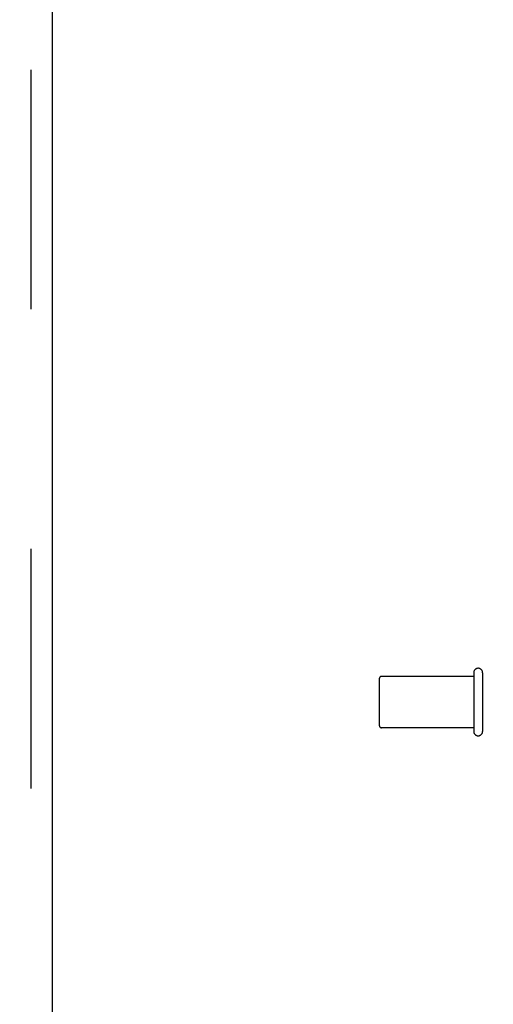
# Model space of a CAD drawing. Header units: inches. Extents: x 0 to 211, y 0 to 136.
# Tile 9 of 24: x 95.93 to 98.22, y 52.72 to 57.48. Entities that reach past the tile are written whole.
import ezdxf

# ---------------------------------------------------------------- set-up
doc = ezdxf.new("R2010")
doc.units = ezdxf.units.IN
doc.header["$LTSCALE"] = 11.589615
doc.header["$MEASUREMENT"] = 0
doc.linetypes.add('HIDDEN', pattern=[0.2, 0.1, -0.1])
doc.layers.get('0').update_dxf_attribs({"linetype": 'CONTINUOUS'})
for name, color, linetype in [('DEFAULT_2', 8, 'HIDDEN'), ('DIMENSIONS', 7, 'CONTINUOUS'), ('DOOR_ASSEMBLY', 7, 'CONTINUOUS')]:
    doc.layers.add(name, color=color, linetype=linetype)
doc.styles.get("Standard").update_dxf_attribs({"font": 'arial.ttf'})
doc.dimstyles.new('DIMSTYLE_1', dxfattribs={"dimtxt": 0.929648, "dimasz": 1.239531, "dimexe": 0.09, "dimexo": 0.07, "dimgap": 0.0375, "dimtad": 0, "dimtih": 1, "dimtoh": 1, "dimzin": 4, "dimdsep": 46, "dimtxsty": 'Standard', "dimblk": '_FILLED', "dimblk1": '_FILLED', "dimblk2": '_FILLED', "dimcen": 0.09, "dimadec": 3, "dimazin": 1, "dimtfac": 1, "dimtdec": 3, "dimtofl": 0, "dimtmove": 0, "dimatfit": 3, "dimldrblk": '_FILLED', "dimfxl": 0, "dimtolj": 1, "dimtzin": 4, "dimarcsym": 0})

# ---------------------------------------------------------------- blocks, each defined once
blk = doc.blocks.new('_FILLED')
at = {"color": 0, "linetype": 'ByBlock'}
blk.add_solid([(0, 0), (-1, 0.2), (-1, -0.2)], dxfattribs=at)
blk = doc.blocks.new('*D11')
at = {"layer": 'DIMENSIONS', "color": 2, "linetype": 'Continuous'}
for p, q in [((96.8972, 71.391), (96.8972, 69.327)), ((96.8972, 70.4426), (94.4181, 70.4426)), ((98.2722, 70.4426), (100.7745, 70.4426))]:
    blk.add_line(p, q, dxfattribs=at)
at = {"layer": 'DIMENSIONS', "color": 2, "linetype": 'Continuous', "xscale": 1.2395309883, "yscale": 1.2395309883, "zscale": 1.2395309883}
blk.add_blockref('_FILLED', (96.8972, 70.4426), dxfattribs=at)
at = {"layer": 'DIMENSIONS', "color": 2, "linetype": 'Continuous', "xscale": 1.2395309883, "yscale": 1.2395309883, "zscale": 1.2395309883, "rotation": 180}
blk.add_blockref('_FILLED', (98.2722, 70.4426), dxfattribs=at)
at = {"layer": 'DIMENSIONS', "color": 2, "linetype": 'Continuous', "insert": (101.2394, 70.9074), "char_height": 0.92965, "width": 2.526293, "attachment_point": 1, "line_spacing_factor": 0.9}
blk.add_mtext('1.38', dxfattribs=at)

msp = doc.modelspace()

# ---------------------------------------------------------------- linework, layer by layer
at = {"layer": 'DEFAULT_2', "color": 8, "linetype": 'HIDDEN'}
for p, q in [((98.1252, 54.3232), (98.1252, 54.0392)), ((98.1682, 54.3232), (98.1682, 54.0392)), ((97.6682, 54.2952), (97.6682, 54.0672)), ((98.1252, 54.3052), (97.6782, 54.3052)), ((98.1252, 54.0572), (97.6782, 54.0572))]:
    msp.add_line(p, q, dxfattribs=at)
for centre, radius, start, end in [((98.1467, 54.3232), 0.0215, 0, 180), ((97.6782, 54.2952), 0.01, 90, 180), ((97.6782, 54.0672), 0.01, 180, 270), ((98.1467, 54.0392), 0.0215, 180, 360)]:
    msp.add_arc(centre, radius, start, end, dxfattribs=at)
at = {"layer": 'DOOR_ASSEMBLY', "color": 8, "linetype": 'HIDDEN'}
msp.add_line((95.9807, 94.3272), (95.9807, 14.0352), dxfattribs=at)
at = {"layer": 'DOOR_ASSEMBLY', "color": 3, "linetype": 'Continuous'}
msp.add_line((96.0847, 94.3272), (96.0847, 14.0352), dxfattribs=at)

# ---------------------------------------------------------------- dimensions: what is measured, and where the dimension line sits
at = {"layer": 'DIMENSIONS', "color": 2, "linetype": 'Continuous'}
dim = msp.add_linear_dim(base=(96.8971764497, 70.442612), p1=(98.2721764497, 14.6291986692), p2=(96.8971764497, 69.2570341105), angle=180, dimstyle='DIMSTYLE_1', dxfattribs=at)
dim.commit()
dim.dimension.update_dxf_attribs({"geometry": '*D11', "text_midpoint": (102.5410526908, 70.4374280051), "dimtype": 160})

doc.saveas('drawing.dxf')
